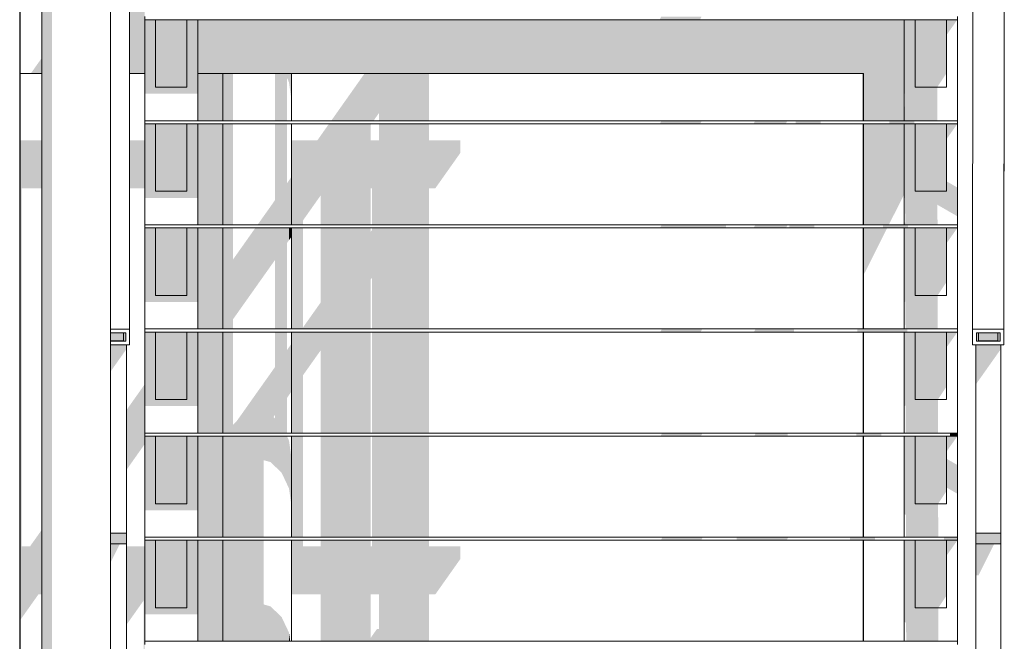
# Model space of a CAD drawing. Header units: millimetres. Extents: x -95523 to 190468, y -7401 to 17692.
# Tile 8 of 139: x -79617 to -78042, y 806 to 1801. Entities that reach past the tile are written whole.
import ezdxf

# ---------------------------------------------------------------- set-up
doc = ezdxf.new("R2010")
doc.units = ezdxf.units.MM
doc.header["$MEASUREMENT"] = 0
for name, color, linetype, lineweight in [('Р_Фасад в осях 1-24_2_1_ Лестницы металл_Ном._пера__1', 7, 'Continuous', 15), ('Р_Фасад в осях 1-24_2_1_ Лестницы металл_Ном._пера__2', 8, 'Continuous', 15), ('Р_Фасад в осях 1-24_2_Конструктив - Балки.Крозырьки_Ном._пера__1', 7, 'Continuous', 15), ('Р_Фасад в осях 1-24_2_Конструктив - Балки.Крозырьки_Ном._пера__2', 8, 'Continuous', 15), ('Р_Фасад в осях 1-24_2_Конструктив - Колонны_Ном._пера__2', 8, 'Continuous', 15), ('Р_Фасад в осях 1-24_2_Конструктив - Колонны_Ном._пера__21', 7, 'Continuous', 30), ('Р_Фасад в осях 1-24_2_Конструктив - Стены Несущие_Ном._пера__2', 8, 'Continuous', 15), ('Р_Фасад в осях 1-24_2_Конструктив - Стены Несущие_Ном._пера__21', 7, 'Continuous', 30), ('Р_Фасад в осях 1-24_2_Новый_1 ВОДОСТОК_Ном._пера__141', 7, 'Continuous', 20), ('Р_Фасад в осях 1-24_2_Новый_1 ВОДОСТОК_Ном._пера__2', 8, 'Continuous', 15), ('Р_Фасад в осях 1-24_2_Новый_1_ Лестницы металл_Ном._пера__1', 7, 'Continuous', 15), ('Р_Фасад в осях 1-24_2_Новый_1_ Лестницы металл_Ном._пера__2', 8, 'Continuous', 15)]:
    doc.layers.add(name, color=color, linetype=linetype, lineweight=lineweight)

msp = doc.modelspace()

# ---------------------------------------------------------------- hatches: boundary and pattern name
at = {"layer": 'Р_Фасад в осях 1-24_2_1_ Лестницы металл_Ном._пера__2', "linetype": 'Continuous', "lineweight": 0, "true_color": 0x3f3f3f}
for points in [[(-79417.2, 1682.9), (-79332.2, 1682.9), (-79332.2, 1801.4), (-79349.7, 1801.4), (-79349.7, 1693.4), (-79399.7, 1693.4), (-79399.7, 1801.4), (-79417.2, 1801.4)], [(-79399.7, 1693.4), (-79349.7, 1693.4), (-79349.7, 1801.4), (-79399.7, 1801.4)], [(-78593.5, 1801.4), (-78529, 1801.4), (-78526.5, 1806.4), (-78591, 1806.4)], [(-78202.2, 1662.8), (-78202.2, 1639.8), (-78149.4, 1639.7), (-78149.5, 1693.4), (-78184.7, 1693.4), (-78184.7, 1801.4), (-78202.2, 1801.4), (-78202.2, 1682.9), (-78201.1, 1682.9), (-78201.1, 1662.1)], [(-78184.7, 1801.4), (-78184.7, 1693.4), (-78149.5, 1693.4), (-78134.7, 1715.6), (-78134.7, 1801.4)], [(-78134.7, 1776.7), (-78117.2, 1801.4), (-78134.7, 1801.4)], [(-78593.1, 1634.7), (-78528.7, 1634.7), (-78526.1, 1639.7), (-78590.6, 1639.7)], [(-78440.8, 1639.7), (-78443.3, 1634.7), (-78391.7, 1634.7), (-78389.2, 1639.7)], [(-78336.1, 1639.7), (-78376.1, 1639.7), (-78376.1, 1634.7), (-78336.1, 1634.7)], [(-78226, 1634.7), (-78186, 1634.7), (-78186, 1639.7), (-78226, 1639.7)], [(-79417.2, 1634.7), (-79417.2, 1516.2), (-79332.2, 1516.2), (-79332.2, 1634.7), (-79349.7, 1634.7), (-79349.7, 1526.7), (-79399.7, 1526.7), (-79399.7, 1634.7)], [(-79399.7, 1526.7), (-79349.7, 1526.7), (-79349.7, 1634.7), (-79399.7, 1634.7)], [(-78202.2, 1477.3), (-78202.2, 1473.1), (-78149, 1473.1), (-78149.1, 1505.1), (-78117.2, 1486.7), (-78117.2, 1532.7), (-78134.7, 1542.8), (-78134.7, 1526.7), (-78184.7, 1526.7), (-78184.7, 1634.7), (-78202.2, 1634.7), (-78202.2, 1516.2), (-78201, 1516.2), (-78200.6, 1476.5)], [(-78184.7, 1526.7), (-78134.7, 1526.7), (-78134.7, 1634.7), (-78184.7, 1634.7)], [(-78134.7, 1634.7), (-78134.7, 1610), (-78117.2, 1634.7)], [(-79417.2, 1349.6), (-79332.2, 1349.6), (-79332.2, 1468.1), (-79349.7, 1468.1), (-79349.7, 1360.1), (-79399.7, 1360.1), (-79399.7, 1468.1), (-79417.2, 1468.1)], [(-79349.7, 1468.1), (-79399.7, 1468.1), (-79399.7, 1360.1), (-79349.7, 1360.1)], [(-78592.8, 1468.1), (-78487.5, 1468.1), (-78487.5, 1473.1), (-78590.2, 1473.1)], [(-78440.4, 1473.1), (-78442.9, 1468.1), (-78391.3, 1468.1), (-78388.8, 1473.1)], [(-78346.1, 1473.1), (-78386.1, 1473.1), (-78386.1, 1468.1), (-78346.1, 1468.1)], [(-78236.1, 1468.1), (-78196.1, 1468.1), (-78196.1, 1473.1), (-78236.1, 1473.1)], [(-78200.2, 1306.4), (-78148.7, 1306.4), (-78148.8, 1360.1), (-78184.7, 1360.1), (-78184.7, 1468.1), (-78202.2, 1468.1), (-78202.2, 1349.6), (-78201, 1349.6), (-78200.3, 1350.4)], [(-78184.7, 1468.1), (-78184.7, 1360.1), (-78148.8, 1360.1), (-78134.7, 1381.2), (-78134.7, 1468.1)], [(-78134.7, 1443.3), (-78117.2, 1468.1), (-78134.7, 1468.1)], [(-79417.2, 1301.4), (-79417.2, 1182.9), (-79332.2, 1182.9), (-79332.2, 1301.4), (-79349.7, 1301.4), (-79349.7, 1193.4), (-79399.7, 1193.4), (-79399.7, 1301.4)], [(-79399.7, 1193.4), (-79349.7, 1193.4), (-79349.7, 1301.4), (-79399.7, 1301.4)], [(-78592.4, 1301.4), (-78527.9, 1301.4), (-78525.4, 1306.4), (-78589.9, 1306.4)], [(-78440, 1306.4), (-78442.5, 1301.4), (-78378.8, 1301.4), (-78378.8, 1306.4)], [(-78277.5, 1306.4), (-78277.5, 1301.4), (-78197.5, 1301.4), (-78197.5, 1306.4)], [(-78199.9, 1139.7), (-78148.3, 1139.7), (-78148.4, 1193.4), (-78184.7, 1193.4), (-78184.7, 1301.4), (-78202.2, 1301.4), (-78202.2, 1182.9), (-78201, 1182.9), (-78200, 1184.3)], [(-78184.7, 1301.4), (-78184.7, 1193.4), (-78148.4, 1193.4), (-78134.7, 1213.9), (-78134.7, 1301.4)], [(-78134.7, 1301.4), (-78134.7, 1276.7), (-78117.2, 1301.4)], [(-79417.2, 1134.7), (-79417.2, 1016.2), (-79332.2, 1016.2), (-79332.2, 1134.7), (-79349.7, 1134.7), (-79349.7, 1026.7), (-79399.7, 1026.7), (-79399.7, 1134.7)], [(-79399.7, 1026.7), (-79349.7, 1026.7), (-79349.7, 1134.7), (-79399.7, 1134.7)], [(-78592, 1134.7), (-78527.5, 1134.7), (-78525, 1139.7), (-78589.5, 1139.7)], [(-78439.6, 1139.7), (-78442.2, 1134.7), (-78388.8, 1134.7), (-78388.8, 1138.2), (-78388, 1139.7)], [(-78278.8, 1139.7), (-78278.8, 1134.7), (-78238.8, 1134.7), (-78238.8, 1139.7)], [(-78199.5, 973.1), (-78147.9, 973.1), (-78148, 1026.7), (-78184.7, 1026.7), (-78184.7, 1134.7), (-78202.2, 1134.7), (-78202.2, 1010.3), (-78199.6, 1008.8)], [(-78184.7, 1134.7), (-78184.7, 1026.7), (-78148, 1026.7), (-78134.7, 1046.7), (-78134.7, 1134.7)], [(-78134.7, 1110), (-78117.2, 1134.7), (-78134.7, 1134.7)], [(-78128.8, 1139.7), (-78128.8, 1134.7), (-78117.2, 1134.7), (-78117.2, 1139.7)], [(-78117.2, 1042.6), (-78117.2, 1088.6), (-78134.7, 1098.7), (-78134.7, 1052.7)], [(-79417.2, 849.6), (-79332.2, 849.6), (-79332.2, 968.1), (-79349.7, 968.1), (-79349.7, 860.1), (-79399.7, 860.1), (-79399.7, 968.1), (-79417.2, 968.1)], [(-79399.7, 860.1), (-79349.7, 860.1), (-79349.7, 968.1), (-79399.7, 968.1)], [(-78589.1, 973.1), (-78591.6, 968.1), (-78527.1, 968.1), (-78524.6, 973.1)], [(-78387.7, 973.1), (-78470.2, 973.1), (-78470.2, 968.1), (-78390.2, 968.1)], [(-78288.9, 973.1), (-78288.9, 968.1), (-78248.9, 968.1), (-78248.9, 973.1)], [(-78199.1, 806.4), (-78147.5, 806.4), (-78147.6, 860.1), (-78184.7, 860.1), (-78184.7, 968.1), (-78202.2, 968.1), (-78202.2, 837.8), (-78199.2, 836.1)], [(-78184.7, 968.1), (-78184.7, 860.1), (-78147.6, 860.1), (-78134.7, 879.4), (-78134.7, 968.1)], [(-78117.2, 973.1), (-78138.8, 973.1), (-78138.8, 968.1), (-78117.2, 968.1)], [(-78134.7, 943.3), (-78117.2, 968.1), (-78134.7, 968.1)]]:
    msp.add_hatch(color=250, dxfattribs=at).paths.add_polyline_path(points)
at = {"layer": 'Р_Фасад в осях 1-24_2_Конструктив - Балки.Крозырьки_Ном._пера__2', "linetype": 'Continuous', "lineweight": 0, "true_color": 0x3f3f3f}
for points in [[(-79617.2, 1834.6), (-79582, 1904.7), (-79582, 1755.9), (-79581.7, 1955.1), (-79608.3, 1955.1), (-79617.2, 1937.4)], [(-79429.9, 1955.1), (-79441.7, 1938.3), (-79441.7, 1715.1), (-79417.2, 1715.1), (-79417.2, 1955.1)], [(-79332.2, 1715.1), (-78267.2, 1715.1), (-78267.2, 1801.4), (-79332.2, 1801.4)], [(-79581.7, 1740.3), (-79599.6, 1715.1), (-79581.7, 1715.1)]]:
    msp.add_hatch(color=250, dxfattribs=at).paths.add_polyline_path(points)
at = {"layer": 'Р_Фасад в осях 1-24_2_Конструктив - Колонны_Ном._пера__2', "linetype": 'Continuous', "lineweight": 0, "true_color": 0x3f3f3f}
for points in [[(-78267.2, 1639.7), (-78202.2, 1639.7), (-78202.2, 1801.4), (-78267.2, 1801.4)], [(-78202.2, 1634.7), (-78267.2, 1634.7), (-78267.2, 1473.1), (-78226.9, 1473.1), (-78202.2, 1522.2)], [(-78267.2, 1468.1), (-78267.2, 1392.9), (-78229.4, 1468.1)]]:
    msp.add_hatch(color=250, dxfattribs=at).paths.add_polyline_path(points)
at = {"layer": 'Р_Фасад в осях 1-24_2_Конструктив - Стены Несущие_Ном._пера__2', "linetype": 'Continuous', "lineweight": 0, "true_color": 0x3f3f3f}
for points in [[(-79332.2, 1639.7), (-79292.2, 1639.7), (-79292.2, 1715.1), (-79332.2, 1715.1)], [(-79118.8, 1639.7), (-79051.1, 1639.7), (-79042.2, 1652.4), (-79042.2, 1639.7), (-78962.2, 1639.7), (-78962.2, 1715.1), (-79065.6, 1715.1)], [(-79332.2, 1634.7), (-79332.2, 1473.1), (-79292.2, 1473.1), (-79292.2, 1634.7)], [(-79182.2, 1473.1), (-79163.8, 1473.1), (-79163.8, 1480.4), (-79135.7, 1520.2), (-79135.7, 1473.1), (-79055.7, 1473.1), (-79055.7, 1531.7), (-79053.8, 1531.7), (-79053.8, 1473.1), (-78962.2, 1473.1), (-78962.2, 1531.7), (-78952.2, 1531.7), (-78912.2, 1588.3), (-78912.2, 1608.3), (-78962.2, 1608.3), (-78962.2, 1634.7), (-79042.2, 1634.7), (-79042.2, 1608.3), (-79055.7, 1608.3), (-79055.7, 1633.3), (-79054.7, 1634.7), (-79122.4, 1634.7), (-79141, 1608.3), (-79182.2, 1608.3)], [(-79617.2, 839.2), (-79587.1, 881.7), (-79581.7, 881.7), (-79581.7, 985.1), (-79600.7, 958.3), (-79613.8, 958.3), (-79613.8, 1531.7), (-79581.7, 1531.7), (-79581.7, 1608.3), (-79617.2, 1608.3)], [(-79441.6, 1608.3), (-79441.6, 1531.7), (-79417.2, 1531.7), (-79417.2, 1608.3)], [(-79332.2, 1306.4), (-79292.2, 1306.4), (-79292.2, 1468.1), (-79332.2, 1468.1)], [(-79182.2, 1306.4), (-79055.7, 1306.4), (-79055.7, 1385.4), (-79053.8, 1388.1), (-79053.8, 1306.4), (-78962.2, 1306.4), (-78962.2, 1468.1), (-79053.8, 1468.1), (-79053.8, 1464.6), (-79055.7, 1461.9), (-79055.7, 1468.1), (-79135.7, 1468.1), (-79135.7, 1348.8), (-79163.8, 1309.1), (-79163.8, 1468.1), (-79182.2, 1468.1)], [(-79332.2, 1301.4), (-79332.2, 1139.7), (-79292.2, 1139.7), (-79292.2, 1301.4)], [(-79182.2, 1139.7), (-79163.8, 1139.7), (-79163.8, 1232.5), (-79135.7, 1272.2), (-79135.7, 1139.7), (-79055.7, 1139.7), (-79055.7, 1301.4), (-79182.2, 1301.4)], [(-79053.8, 1301.4), (-79053.8, 1139.7), (-78962.2, 1139.7), (-78962.2, 1301.4)], [(-79446.5, 1080.6), (-79417.2, 1122.1), (-79417.2, 1217.8), (-79446.5, 1176.3)], [(-79332.2, 973.1), (-79292.2, 973.1), (-79292.2, 1134.7), (-79332.2, 1134.7)], [(-79182.2, 973.1), (-79163.8, 973.1), (-79163.8, 1134.7), (-79182.2, 1134.7)], [(-79135.7, 1134.7), (-79135.7, 973.1), (-79055.7, 973.1), (-79055.7, 1134.7)], [(-79053.8, 973.1), (-78962.2, 973.1), (-78962.2, 1134.7), (-79053.8, 1134.7)], [(-79332.2, 968.1), (-79332.2, 806.4), (-79292.2, 806.4), (-79292.2, 968.1)], [(-79446.5, 380), (-79417.2, 380), (-79417.2, 958.3), (-79446.5, 958.3), (-79446.5, 832.7), (-79418.9, 871.7), (-79418.9, 650.8), (-79446.5, 650.8)]]:
    msp.add_hatch(color=250, dxfattribs=at).paths.add_polyline_path(points)
h = msp.add_hatch(color=250, dxfattribs=at)
h.paths.add_polyline_path([(-79182.2, 881.7), (-79135.7, 881.7), (-79135.7, 806.4), (-78962.2, 806.4), (-78962.2, 881.7), (-78952.2, 881.7), (-78912.2, 938.3), (-78912.2, 958.3), (-78962.2, 958.3), (-78962.2, 968.1), (-79053.8, 968.1), (-79053.8, 958.3), (-79055.7, 958.3), (-79055.7, 968.1), (-79135.7, 968.1), (-79135.7, 958.3), (-79163.8, 958.3), (-79163.8, 968.1), (-79182.2, 968.1)])
h.paths.add_polyline_path([(-79045.7, 826.1), (-79055.7, 811.9), (-79055.7, 881.7), (-79042.2, 881.7), (-79042.2, 826.1)], flags=0)
at = {"layer": 'Р_Фасад в осях 1-24_2_Новый_1 ВОДОСТОК_Ном._пера__2', "linetype": 'Continuous', "lineweight": 0, "true_color": 0x3f3f3f}
for points in [[(-79577.5, 10015.2), (-79581.7, 10015.2), (-79581.7, 299.6), (-79577.5, 299.6), (-79577.5, 399.6), (-79579.6, 399.6), (-79581.6, 399.6), (-79581.6, 429.6), (-79579.6, 429.6), (-79577.5, 429.6), (-79577.5, 2399.6), (-79581.6, 2399.6), (-79581.6, 2429.6), (-79577.5, 2429.6), (-79577.5, 4399.6), (-79581.6, 4399.6), (-79581.6, 4429.6), (-79577.5, 4429.6), (-79577.5, 6399.6), (-79581.6, 6399.6), (-79581.6, 6429.6), (-79577.5, 6429.6), (-79577.5, 8399.6), (-79581.6, 8399.6), (-79581.6, 8429.6), (-79577.5, 8429.6)], [(-79577.5, 429.6), (-79565.6, 429.6), (-79565.6, 2399.6), (-79577.5, 2399.6)], [(-79292.2, 1639.7), (-79288, 1639.7), (-79288, 1715.1), (-79292.2, 1715.1)], [(-79276.1, 1715.1), (-79288, 1715.1), (-79288, 1639.7), (-79276.1, 1639.7)], [(-79209, 1715.1), (-79209, 1639.7), (-79198.3, 1639.7), (-79198.3, 1715.1)], [(-79198.3, 1639.7), (-79189.4, 1639.7), (-79189.4, 1707.7), (-79186.4, 1701.2), (-79186.4, 1715.1), (-79198.3, 1715.1)], [(-79186.4, 1715.1), (-79186.4, 1701.2), (-79182.2, 1671.5), (-79182.2, 1715.1)], [(-79292.2, 1473.1), (-79288, 1473.1), (-79288, 1634.7), (-79292.2, 1634.7)], [(-79276.1, 1634.7), (-79288, 1634.7), (-79288, 1473.1), (-79276.1, 1473.1)], [(-79216.1, 1473.1), (-79198.3, 1473.1), (-79198.3, 1634.7), (-79209, 1634.7), (-79209, 1512.3), (-79216.1, 1502.1)], [(-79198.3, 1634.7), (-79198.3, 1473.1), (-79186.4, 1473.1), (-79186.4, 1544.2), (-79189.4, 1539.9), (-79189.4, 1634.7)], [(-79186.4, 1473.1), (-79182.2, 1473.1), (-79182.2, 1550.1), (-79186.4, 1544.2)], [(-79236.7, 1473.1), (-79216.1, 1473.1), (-79216.1, 1502.1)], [(-79292.2, 1468.1), (-79292.2, 1306.4), (-79288, 1306.4), (-79288, 1468.1)], [(-79276.1, 1468.1), (-79288, 1468.1), (-79288, 1306.4), (-79276.1, 1306.4)], [(-79240.2, 1468.1), (-79258.2, 1442.6), (-79258.2, 1346.9), (-79237.2, 1376.6), (-79237.2, 1468.1)], [(-79216.1, 1468.1), (-79237.2, 1468.1), (-79237.2, 1376.6), (-79216.1, 1406.4)], [(-79198.3, 1468.1), (-79216.1, 1468.1), (-79216.1, 1406.4), (-79209, 1416.5), (-79209, 1306.4), (-79198.3, 1306.4)], [(-79198.3, 1468.1), (-79198.3, 1306.4), (-79189.4, 1306.4), (-79189.4, 1444.2), (-79186.4, 1448.5), (-79186.4, 1468.1)], [(-79186.4, 1468.1), (-79186.4, 1448.5), (-79182.2, 1454.4), (-79182.2, 1468.1)], [(-79258.2, 1442.6), (-79276.1, 1417.3), (-79276.1, 1321.6), (-79258.2, 1346.9)], [(-79292.2, 1301.4), (-79292.2, 1139.7), (-79288, 1139.7), (-79288, 1301.4)], [(-79276.1, 1301.4), (-79288, 1301.4), (-79288, 1139.7), (-79276.1, 1139.7)], [(-79198.3, 1139.7), (-79189.4, 1139.7), (-79189.4, 1196.3), (-79186.4, 1200.6), (-79186.4, 1277.1), (-79189.4, 1272.8), (-79189.4, 1301.4), (-79198.3, 1301.4)], [(-79182.2, 1283.1), (-79186.4, 1277.1), (-79186.4, 1200.6), (-79182.2, 1206.5)], [(-79237.2, 1139.7), (-79216.1, 1139.7), (-79216.1, 1235), (-79237.2, 1205.3)], [(-79258.2, 1139.7), (-79237.2, 1139.7), (-79237.2, 1205.3), (-79258.2, 1175.5)], [(-79276.1, 1139.7), (-79258.2, 1139.7), (-79258.2, 1175.5), (-79270.2, 1158.6), (-79276.1, 1153)], [(-79288, 1134.7), (-79292.2, 1134.7), (-79292.2, 973.1), (-79288, 973.1)], [(-79288, 1134.7), (-79288, 973.1), (-79276.1, 973.1), (-79276.1, 1134.7)], [(-79276.1, 973.1), (-79258.2, 973.1), (-79258.2, 1134.7), (-79276.1, 1134.7)], [(-79258.2, 1134.7), (-79258.2, 973.1), (-79237.2, 973.1), (-79237.2, 1134.7)], [(-79237.2, 1134.7), (-79237.2, 973.1), (-79227.1, 973.1), (-79227.1, 1096.4), (-79216.1, 1093.3), (-79216.1, 1134.7)], [(-79198.3, 1134.7), (-79216.1, 1134.7), (-79216.1, 1093.3), (-79198.3, 1076.5)], [(-79198.3, 1134.7), (-79198.3, 1076.5), (-79186.4, 1051.2), (-79186.4, 1127.8), (-79189.4, 1134.2)], [(-79186.4, 1051.2), (-79182.2, 1021.5), (-79182.2, 1098), (-79186.4, 1127.8)], [(-79292.2, 968.1), (-79292.2, 806.4), (-79288, 806.4), (-79288, 968.1)], [(-79276.1, 968.1), (-79288, 968.1), (-79288, 806.4), (-79276.1, 806.4)], [(-79258.2, 968.1), (-79276.1, 968.1), (-79276.1, 806.4), (-79258.2, 806.4)], [(-79258.2, 806.4), (-79237.2, 806.4), (-79237.2, 968.1), (-79258.2, 968.1)], [(-79237.2, 968.1), (-79237.2, 806.4), (-79216.1, 806.4), (-79216.1, 862.4), (-79227.1, 865.5), (-79227.1, 968.1)], [(-79198.3, 845.5), (-79216.1, 862.4), (-79216.1, 806.4), (-79198.3, 806.4)], [(-79198.3, 806.4), (-79186.4, 806.4), (-79186.4, 820.3), (-79198.3, 845.5)], [(-79186.4, 806.4), (-79184.4, 806.4), (-79186.4, 820.3)]]:
    msp.add_hatch(color=250, dxfattribs=at).paths.add_polyline_path(points)
h = msp.add_hatch(color=250, dxfattribs=at)
h.paths.add_polyline_path([(-79216.1, 1139.7), (-79198.3, 1139.7), (-79198.3, 1301.4), (-79209, 1301.4), (-79209, 1245.2), (-79216.1, 1235)])
h.paths.add_polyline_path([(-79211.3, 1165.3), (-79209, 1168.6), (-79209, 1163.1)], flags=0)
at = {"layer": 'Р_Фасад в осях 1-24_2_Новый_1_ Лестницы металл_Ном._пера__2', "linetype": 'Continuous', "lineweight": 0, "true_color": 0x3f3f3f}
for points in [[(-79471.7, 1293.1), (-79451, 1293.1), (-79451, 1300), (-79471.7, 1300)], [(-79471.7, 1287.1), (-79447.5, 1287), (-79447.5, 1300), (-79451, 1300), (-79451, 1287.1)], [(-79451, 1293.1), (-79471.7, 1293.1), (-79471.7, 1287.1), (-79451, 1287.1)], [(-78086.8, 1300), (-78086.8, 1287), (-78048.9, 1287), (-78048.9, 1300), (-78052.3, 1300), (-78052.3, 1287.1), (-78083.3, 1287.1), (-78083.3, 1300)], [(-78083.3, 1293.1), (-78052.3, 1293.1), (-78052.3, 1300), (-78083.3, 1300)], [(-78083.3, 1287.1), (-78052.3, 1287.1), (-78052.3, 1293.1), (-78083.3, 1293.1)], [(-79446.5, 1281), (-79471.7, 1281), (-79471.7, 1238.3), (-79446.5, 1274)], [(-78087.8, 1217.4), (-78047.8, 1274), (-78047.8, 1281), (-78087.8, 1281)], [(-79471.7, 963.3), (-79458.1, 963.3), (-79446.5, 962.4), (-79446.5, 979.6), (-79471.7, 979.6)], [(-78087.8, 963.3), (-78059.4, 963.3), (-78047.9, 962.4), (-78047.9, 979.6), (-78087.8, 979.6)], [(-79456.8, 962.4), (-79471.7, 962.4), (-79471.7, 932.7)], [(-78087.8, 912), (-78083.5, 912), (-78058.2, 962.4), (-78087.8, 962.4)]]:
    msp.add_hatch(color=250, dxfattribs=at).paths.add_polyline_path(points)

# ---------------------------------------------------------------- linework, layer by layer
at = {"layer": 'Р_Фасад в осях 1-24_2_1_ Лестницы металл_Ном._пера__1', "color": 7, "linetype": 'Continuous', "lineweight": 15}
for p, q in [((-79417.2, 1801.4), (-79417.2, 1806.4)), ((-79417.2, 1639.7), (-79417.2, 1801.4)), ((-79417.2, 1801.4), (-78117.2, 1801.4)), ((-79399.7, 1693.4), (-79399.7, 1801.4)), ((-79349.7, 1693.4), (-79349.7, 1801.4)), ((-79332.2, 1639.7), (-79332.2, 1801.4)), ((-78202.2, 1639.7), (-78202.2, 1801.4)), ((-78184.7, 1693.4), (-78184.7, 1801.4)), ((-78134.7, 1693.4), (-78134.7, 1801.4)), ((-78117.2, 1801.4), (-78117.2, 1806.4)), ((-78117.2, 1639.7), (-78117.2, 1801.4)), ((-79349.7, 1693.4), (-79399.7, 1693.4)), ((-78134.7, 1693.4), (-78184.7, 1693.4)), ((-79417.2, 1639.7), (-78117.2, 1639.7)), ((-79417.2, 1634.7), (-79417.2, 1639.7)), ((-78117.2, 1634.7), (-78117.2, 1639.7)), ((-79417.2, 1473.1), (-79417.2, 1634.7)), ((-79417.2, 1634.7), (-78117.2, 1634.7)), ((-79399.7, 1526.7), (-79399.7, 1634.7)), ((-79349.7, 1526.7), (-79349.7, 1634.7)), ((-79332.2, 1473.1), (-79332.2, 1634.7)), ((-78202.2, 1473.1), (-78202.2, 1634.7)), ((-78184.7, 1526.7), (-78184.7, 1634.7)), ((-78134.7, 1526.7), (-78134.7, 1634.7)), ((-78117.2, 1473.1), (-78117.2, 1634.7)), ((-79349.7, 1526.7), (-79399.7, 1526.7)), ((-78134.7, 1526.7), (-78184.7, 1526.7)), ((-79417.2, 1473.1), (-78117.2, 1473.1)), ((-79417.2, 1468.1), (-79417.2, 1473.1)), ((-79417.2, 1306.4), (-79417.2, 1468.1)), ((-79417.2, 1468.1), (-78117.2, 1468.1)), ((-79399.7, 1360.1), (-79399.7, 1468.1)), ((-79349.7, 1360.1), (-79349.7, 1468.1)), ((-79332.2, 1306.4), (-79332.2, 1468.1)), ((-78202.2, 1306.4), (-78202.2, 1468.1)), ((-78184.7, 1360.1), (-78184.7, 1468.1)), ((-78134.7, 1360.1), (-78134.7, 1468.1)), ((-78117.2, 1468.1), (-78117.2, 1473.1)), ((-78117.2, 1306.4), (-78117.2, 1468.1)), ((-79349.7, 1360.1), (-79399.7, 1360.1)), ((-78134.7, 1360.1), (-78184.7, 1360.1)), ((-79417.2, 1306.4), (-78117.2, 1306.4)), ((-79417.2, 1301.4), (-79417.2, 1306.4)), ((-79417.2, 1139.7), (-79417.2, 1301.4)), ((-79417.2, 1301.4), (-78117.2, 1301.4)), ((-79399.7, 1193.4), (-79399.7, 1301.4)), ((-79349.7, 1193.4), (-79349.7, 1301.4)), ((-79332.2, 1139.7), (-79332.2, 1301.4)), ((-78202.2, 1139.7), (-78202.2, 1301.4)), ((-78184.7, 1193.4), (-78184.7, 1301.4)), ((-78134.7, 1193.4), (-78134.7, 1301.4)), ((-78117.2, 1301.4), (-78117.2, 1306.4)), ((-78117.2, 1139.7), (-78117.2, 1301.4)), ((-79349.7, 1193.4), (-79399.7, 1193.4)), ((-78134.7, 1193.4), (-78184.7, 1193.4)), ((-79417.2, 1139.7), (-78117.2, 1139.7)), ((-79417.2, 1134.7), (-79417.2, 1139.7)), ((-79417.2, 973.1), (-79417.2, 1134.7)), ((-79417.2, 1134.7), (-78117.2, 1134.7)), ((-79399.7, 1026.7), (-79399.7, 1134.7)), ((-79349.7, 1026.7), (-79349.7, 1134.7)), ((-79332.2, 973.1), (-79332.2, 1134.7)), ((-78202.2, 973.1), (-78202.2, 1134.7)), ((-78184.7, 1026.7), (-78184.7, 1134.7)), ((-78134.7, 1026.7), (-78134.7, 1134.7)), ((-78117.2, 1134.7), (-78117.2, 1139.7)), ((-78117.2, 973.1), (-78117.2, 1134.7)), ((-79349.7, 1026.7), (-79399.7, 1026.7)), ((-78134.7, 1026.7), (-78184.7, 1026.7)), ((-79417.2, 973.1), (-78117.2, 973.1)), ((-79417.2, 968.1), (-79417.2, 973.1)), ((-79417.2, 806.4), (-79417.2, 968.1)), ((-79417.2, 968.1), (-78117.2, 968.1)), ((-79399.7, 860.1), (-79399.7, 968.1)), ((-79349.7, 860.1), (-79349.7, 968.1)), ((-79332.2, 806.4), (-79332.2, 968.1)), ((-78202.2, 806.4), (-78202.2, 968.1)), ((-78184.7, 860.1), (-78184.7, 968.1)), ((-78134.7, 860.1), (-78134.7, 968.1)), ((-78117.2, 968.1), (-78117.2, 973.1)), ((-78117.2, 806.4), (-78117.2, 968.1)), ((-79349.7, 860.1), (-79399.7, 860.1)), ((-78134.7, 860.1), (-78184.7, 860.1)), ((-79417.2, 806.4), (-78117.2, 806.4)), ((-79417.2, 801.4), (-79417.2, 806.4)), ((-78117.2, 801.4), (-78117.2, 806.4))]:
    msp.add_line(p, q, dxfattribs=at)
at = {"layer": 'Р_Фасад в осях 1-24_2_Конструктив - Балки.Крозырьки_Ном._пера__1', "color": 7, "linetype": 'Continuous', "lineweight": 15}
for p, q in [((-79581.7, 1715.1), (-79617.2, 1715.1)), ((-79417.2, 1715.1), (-79441.7, 1715.1)), ((-78267.2, 1715.1), (-79332.2, 1715.1))]:
    msp.add_line(p, q, dxfattribs=at)
at = {"layer": 'Р_Фасад в осях 1-24_2_Конструктив - Колонны_Ном._пера__21', "color": 7, "linetype": 'Continuous', "lineweight": 30}
for p, q in [((-78267.2, 1639.7), (-78267.2, 1715.1)), ((-78267.2, 1473.1), (-78267.2, 1634.7)), ((-78267.2, 1306.4), (-78267.2, 1468.1)), ((-78267.2, 1139.7), (-78267.2, 1301.4)), ((-78267.2, 973.1), (-78267.2, 1134.7)), ((-78267.2, 806.4), (-78267.2, 968.1))]:
    msp.add_line(p, q, dxfattribs=at)
at = {"layer": 'Р_Фасад в осях 1-24_2_Конструктив - Стены Несущие_Ном._пера__21', "color": 7, "linetype": 'Continuous', "lineweight": 30}
msp.add_line((-79617.2, 3850), (-79617.2, 380), dxfattribs=at)
at = {"layer": 'Р_Фасад в осях 1-24_2_Новый_1 ВОДОСТОК_Ном._пера__141', "color": 7, "linetype": 'Continuous', "lineweight": 20}
for p, q in [((-79581.7, 10015.2), (-79581.7, 299.6)), ((-79471.7, 2399.6), (-79471.7, 429.6)), ((-79292.2, 1715.1), (-79292.2, 1639.7)), ((-79182.2, 1715.1), (-79182.2, 1639.7)), ((-79292.2, 1634.7), (-79292.2, 1473.1)), ((-79182.2, 1634.7), (-79182.2, 1473.1)), ((-79292.2, 1468.1), (-79292.2, 1306.4)), ((-79182.2, 1468.1), (-79182.2, 1306.4)), ((-79292.2, 1301.4), (-79292.2, 1139.7)), ((-79182.2, 1301.4), (-79182.2, 1139.7)), ((-79292.2, 1134.7), (-79292.2, 973.1)), ((-79182.2, 1134.7), (-79182.2, 973.1)), ((-79292.2, 968.1), (-79292.2, 806.4)), ((-79182.2, 968.1), (-79182.2, 806.4))]:
    msp.add_line(p, q, dxfattribs=at)
at = {"layer": 'Р_Фасад в осях 1-24_2_Новый_1_ Лестницы металл_Ном._пера__1', "color": 7, "linetype": 'Continuous', "lineweight": 15}
for p, q in [((-79441.5, 1306), (-79442.2, 3091.6)), ((-78092.8, 1306), (-78092.2, 3091.6)), ((-78042.8, 1306), (-78042.2, 3091.6)), ((-78042.8, 1281), (-78042.2, 3066.6)), ((-79441.5, 1306), (-79471.7, 1306)), ((-79471.7, 1300), (-79447.5, 1300)), ((-79451, 1287.1), (-79451, 1300)), ((-79447.5, 1300), (-79447.5, 1287)), ((-79447.5, 1297.4), (-79447.5, 1300)), ((-79441.5, 1281), (-79441.5, 1306)), ((-78092.9, 1306), (-78092.9, 1281)), ((-78042.9, 1306), (-78092.9, 1306)), ((-78086.9, 1300), (-78048.9, 1300)), ((-78086.9, 1287), (-78086.9, 1300)), ((-78086.8, 1300), (-78086.8, 1297.4)), ((-78083.3, 1287.1), (-78083.3, 1300)), ((-78052.3, 1300), (-78052.3, 1287.1)), ((-78048.9, 1300), (-78048.9, 1287)), ((-78042.9, 1281), (-78042.9, 1306)), ((-78042.8, 1306), (-78042.8, 1281)), ((-79471.7, 1287.1), (-79451, 1287.1)), ((-79447.5, 1287), (-79471.7, 1287)), ((-79471.7, 1281), (-79441.5, 1281)), ((-79446.5, 1006), (-79446.5, 1281)), ((-78092.9, 1281), (-78042.9, 1281)), ((-78087.8, 1006), (-78087.8, 1281)), ((-78048.9, 1287), (-78086.9, 1287)), ((-78052.3, 1287.1), (-78083.3, 1287.1)), ((-78047.8, 364.7), (-78047.5, 1281)), ((-78047.8, 1014.7), (-78047.7, 1281)), ((-78047.8, 982.9), (-78047.8, 1281)), ((-78047.7, 540.9), (-78047.7, 1281)), ((-78047.5, 987.3), (-78047.5, 1281)), ((-78047.8, 1014.7), (-78047.9, 979.7)), ((-78047.5, 987.3), (-78047.5, 1010.4)), ((-79446.5, 1006), (-79446.5, 979.7)), ((-79446.5, 1006), (-79446.5, 979.6)), ((-78087.8, 1006), (-78087.9, 979.7)), ((-78087.8, 1006), (-78087.8, 979.6)), ((-79446.5, 979.7), (-79471.7, 979.7)), ((-79471.7, 979.7), (-79446.5, 979.6)), ((-79446.5, 962.4), (-79446.5, 979.7)), ((-79446.5, 979.6), (-79446.5, 962.4)), ((-78087.9, 979.7), (-78087.9, 962.4)), ((-78047.9, 979.7), (-78087.9, 979.7)), ((-78087.9, 979.7), (-78047.9, 979.6)), ((-78087.8, 962.4), (-78087.8, 979.6)), ((-78047.9, 962.4), (-78047.9, 979.7)), ((-78047.9, 979.6), (-78047.9, 962.4)), ((-79471.7, 962.4), (-79446.5, 962.4)), ((-79446.5, 962.4), (-79471.7, 962.4)), ((-79446.5, 356), (-79446.5, 962.4)), ((-78087.9, 962.4), (-78047.9, 962.4)), ((-78087.8, 356), (-78087.8, 962.4)), ((-78047.9, 962.4), (-78087.8, 962.4)), ((-78047.8, 332.9), (-78047.8, 962.4))]:
    msp.add_line(p, q, dxfattribs=at)

doc.saveas('drawing.dxf')
